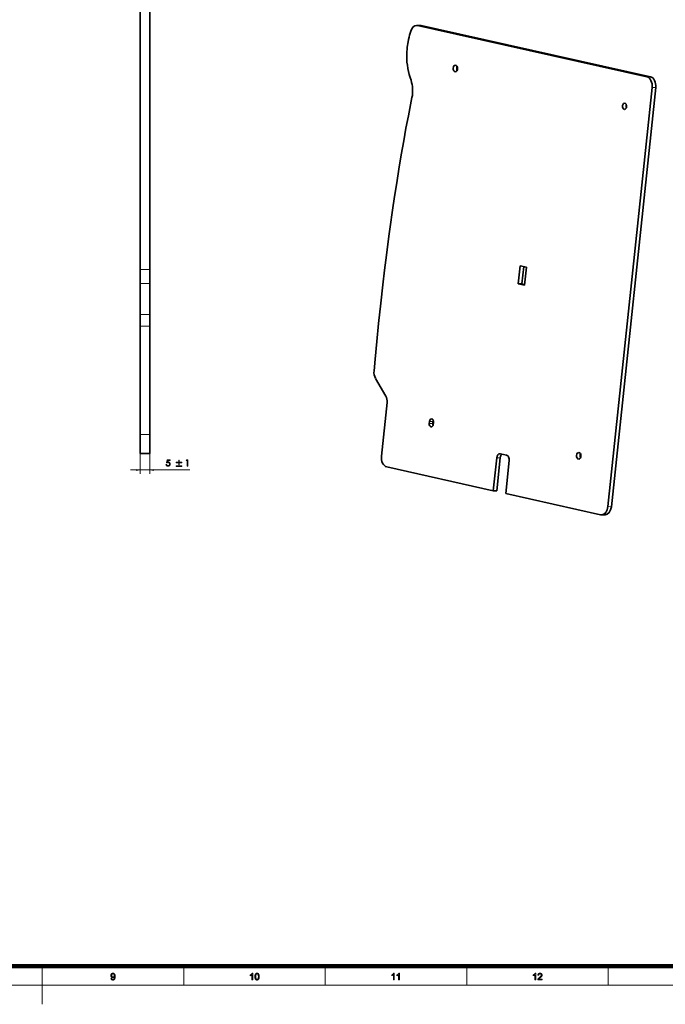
# Model space of a CAD drawing. Extents: x 0 to 1189, y 0 to 841.
# Tile 86 of 135: x 583 to 922, y 0 to 517. Entities that reach past the tile are written whole.
import ezdxf

# ---------------------------------------------------------------- set-up
doc = ezdxf.new("R2010")
doc.units = 0

msp = doc.modelspace()

# ---------------------------------------------------------------- linework, layer by layer
at = {"color": 7, "lineweight": 35}
for p, q in [((645.91, 477.3), (645.91, 631.39)), ((650.91, 477.3), (650.91, 631.39)), ((912.1, 487.12), (800.26, 512.08)), ((913.97, 487.09), (802.13, 512.05)), ((891.61, 261.33), (914.86, 481.44)), ((916.73, 481.42), (893.48, 261.3)), ((645.91, 385.92), (645.91, 477.3)), ((650.91, 385.92), (650.91, 477.3)), ((645.91, 299.17), (645.91, 356.18)), ((650.91, 299.17), (650.91, 356.18)), ((772.65, 287.87), (775.63, 316.07)), ((831.4, 269.7), (775.41, 282.19)), ((887.81, 257.11), (837.96, 268.24))]:
    msp.add_line(p, q, dxfattribs=at)
at = {"color": 7, "lineweight": 35, "ltscale": 0.046713}
for p, q in [((791.16, 514.06), (793.03, 514.04)), ((833.26, 269.68), (831.4, 269.7))]:
    msp.add_line(p, q, dxfattribs=at)
at = {"color": 7, "lineweight": 13, "ltscale": 0.046713}
msp.add_line((791.62, 514.01), (793.49, 513.98), dxfattribs=at)
at = {"color": 7, "lineweight": 35, "ltscale": 0.22142}
msp.add_line((800.26, 512.08), (791.62, 514.01), dxfattribs=at)
at = {"color": 7, "lineweight": 35, "ltscale": 0.221418}
msp.add_line((802.13, 512.05), (793.49, 513.98), dxfattribs=at)
at = {"color": 7, "lineweight": 35, "ltscale": 0.052956}
msp.add_line((788.05, 511.01), (787.47, 508.98), dxfattribs=at)
at = {"color": 7, "lineweight": 35, "ltscale": 0.003724}
msp.add_line((787.76, 486.61), (787.72, 486.75), dxfattribs=at)
at = {"color": 7, "lineweight": 35, "ltscale": 0.036812}
msp.add_line((788.22, 485.21), (787.76, 486.61), dxfattribs=at)
at = {"color": 7, "lineweight": 13, "ltscale": 0.046714}
for p, q in [((912.1, 487.12), (913.97, 487.09)), ((914.86, 481.44), (916.73, 481.42)), ((797.87, 306.04), (799.74, 306.01)), ((797.77, 305.05), (799.64, 305.02)), ((833.23, 287.01), (835.09, 286.99)), ((893.48, 261.3), (891.61, 261.33))]:
    msp.add_line(p, q, dxfattribs=at)
at = {"color": 7, "lineweight": 35, "ltscale": 0.236235}
for p, q in [((844.56, 378.42), (845.55, 387.81)), ((848.83, 387.08), (847.84, 377.68))]:
    msp.add_line(p, q, dxfattribs=at)
at = {"color": 7, "lineweight": 35, "ltscale": 0.084038}
for p, q in [((848.83, 387.08), (845.55, 387.81)), ((844.56, 378.42), (847.84, 377.68))]:
    msp.add_line(p, q, dxfattribs=at)
at = {"color": 7, "lineweight": 13, "ltscale": 0.125}
for p, q in [((645.91, 385.92), (650.91, 385.92)), ((645.91, 378.47), (650.91, 378.47)), ((650.91, 362.31), (645.91, 362.31)), ((650.91, 356.18), (645.91, 356.18)), ((645.91, 299.17), (650.91, 299.17)), ((645.91, 280.6), (650.91, 280.6))]:
    msp.add_line(p, q, dxfattribs=at)
at = {"color": 7, "lineweight": 35, "ltscale": 0.186473}
for p, q in [((645.91, 385.92), (645.91, 378.47)), ((650.91, 385.92), (650.91, 378.47))]:
    msp.add_line(p, q, dxfattribs=at)
at = {"color": 7, "lineweight": 35, "ltscale": 0.226591}
msp.add_line((846.43, 378.39), (847.38, 387.4), dxfattribs=at)
at = {"color": 7, "lineweight": 35, "ltscale": 0.403947}
for p, q in [((645.91, 378.47), (645.91, 362.31)), ((650.91, 378.47), (650.91, 362.31))]:
    msp.add_line(p, q, dxfattribs=at)
at = {"color": 7, "lineweight": 35, "ltscale": 0.046714}
for p, q in [((846.43, 378.39), (844.56, 378.42)), ((890.13, 257.03), (888.27, 257.06))]:
    msp.add_line(p, q, dxfattribs=at)
at = {"color": 7, "lineweight": 35, "ltscale": 0.037217}
msp.add_line((846.43, 378.39), (847.88, 378.07), dxfattribs=at)
at = {"color": 7, "lineweight": 35, "ltscale": 0.153214}
for p, q in [((645.91, 362.31), (645.91, 356.18)), ((650.91, 362.31), (650.91, 356.18))]:
    msp.add_line(p, q, dxfattribs=at)
at = {"color": 7, "lineweight": 35, "ltscale": 0.271967}
msp.add_line((769.54, 328.71), (775.01, 319.31), dxfattribs=at)
at = {"color": 7, "lineweight": 35, "ltscale": 0.004351}
for p, q in [((797.77, 305.05), (797.79, 305.22)), ((799.64, 305.02), (799.66, 305.2)), ((800.01, 305.56), (799.99, 305.39))]:
    msp.add_line(p, q, dxfattribs=at)
at = {"color": 7, "lineweight": 35, "ltscale": 0.016164}
for p, q in [((797.79, 305.22), (797.86, 305.86)), ((799.66, 305.2), (799.73, 305.84)), ((799.99, 305.39), (799.92, 304.74))]:
    msp.add_line(p, q, dxfattribs=at)
at = {"color": 7, "lineweight": 35, "ltscale": 0.004229}
msp.add_line((797.86, 305.87), (797.87, 306.04), dxfattribs=at)
at = {"color": 7, "lineweight": 35, "ltscale": 0.000122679}
msp.add_line((797.86, 305.86), (797.86, 305.87), dxfattribs=at)
at = {"color": 7, "lineweight": 35, "ltscale": 0.00423}
for p, q in [((799.73, 305.84), (799.74, 306.01)), ((799.92, 304.74), (799.9, 304.57))]:
    msp.add_line(p, q, dxfattribs=at)
at = {"color": 7, "lineweight": 35, "ltscale": 0.00012192}
for p, q in [((799.73, 305.84), (799.73, 305.84)), ((799.92, 304.74), (799.92, 304.74))]:
    msp.add_line(p, q, dxfattribs=at)
at = {"color": 7, "lineweight": 35, "ltscale": 0.250006}
for p, q in [((645.91, 299.17), (645.91, 289.17)), ((650.91, 299.17), (650.91, 289.17))]:
    msp.add_line(p, q, dxfattribs=at)
at = {"color": 7, "lineweight": 13}
for p, q in [((645.91, 299.07), (645.91, 278.6)), ((650.91, 299.07), (650.91, 278.6)), ((594.5, 20), (594.5, 0)), ((10, 10), (1179, 10))]:
    msp.add_line(p, q, dxfattribs=at)
at = {"color": 7, "lineweight": 35, "ltscale": 0.125}
msp.add_line((645.91, 289.17), (650.91, 289.17), dxfattribs=at)
at = {"color": 7, "lineweight": 35, "ltscale": 0.435171}
for p, q in [((831.4, 269.7), (833.23, 287.01)), ((833.26, 269.68), (835.09, 286.99))]:
    msp.add_line(p, q, dxfattribs=at)
at = {"color": 7, "lineweight": 35, "ltscale": 0.084039}
msp.add_line((835.13, 289.12), (838.41, 288.38), dxfattribs=at)
at = {"color": 7, "lineweight": 35, "ltscale": 0.435169}
msp.add_line((837.96, 268.24), (839.79, 285.55), dxfattribs=at)
at = {"color": 7, "lineweight": 13, "ltscale": 0.075427}
msp.add_line((640.91, 280.6), (643.92, 280.6), dxfattribs=at)
at = {"color": 7, "lineweight": 13, "ltscale": 0.476654}
msp.add_line((652.89, 280.6), (671.96, 280.6), dxfattribs=at)
at = {"color": 7, "lineweight": 100}
msp.add_line((20, 20), (1169, 20), dxfattribs=at)
at = {"color": 7, "lineweight": 13, "ltscale": 0.25}
for p, q in [((668.81, 20), (668.81, 10)), ((743.12, 20), (743.12, 10)), ((817.44, 20), (817.44, 10)), ((891.75, 20), (891.75, 10))]:
    msp.add_line(p, q, dxfattribs=at)
at = {"color": 7, "lineweight": 35}
for points in [[(787.47, 508.98), (787.16, 507.78), (786.88, 506.58), (786.63, 505.36), (786.47, 504.45), (786.33, 503.55), (786.21, 502.64), (786.12, 501.74), (785.99, 499.99), (785.95, 499.11), (785.94, 498.23), (785.95, 497.05), (786, 495.89), (786.08, 494.72), (786.27, 493.09), (786.52, 491.47), (786.85, 489.87), (787.25, 488.3), (787.72, 486.75)], [(784.36, 453.44), (785.56, 460.03), (786.81, 466.61), (788.7, 476.15)], [(773.41, 377.88), (774.31, 385.46), (775.28, 393.33), (776.58, 403.32), (777.27, 408.31), (778.51, 417.09), (779.57, 424.25), (780.68, 431.38), (781.82, 438.49), (783.07, 446.02), (784.36, 453.44)], [(768.76, 332.66), (769.32, 338.72), (770.23, 348.1), (771.18, 357.48), (772.32, 368.24), (773.41, 377.88)]]:
    msp.add_lwpolyline(points, dxfattribs=at)
at = {"color": 7, "lineweight": 13}
for points in [[(661.58, 285.97), (661.58, 285.65), (660.38, 285.65), (660.22, 284.73), (660.26, 284.74), (660.31, 284.75), (660.35, 284.76), (660.39, 284.77), (660.43, 284.78), (660.48, 284.78), (660.52, 284.79), (660.56, 284.79), (660.6, 284.79), (660.64, 284.79), (660.72, 284.79), (660.81, 284.78), (660.89, 284.77), (660.97, 284.75), (661.04, 284.72), (661.11, 284.68), (661.18, 284.64), (661.25, 284.6), (661.31, 284.54), (661.37, 284.48), (661.43, 284.42), (661.48, 284.35), (661.52, 284.28), (661.56, 284.21), (661.59, 284.13), (661.62, 284.05), (661.64, 283.97), (661.66, 283.88), (661.67, 283.79), (661.67, 283.69), (661.67, 283.6), (661.66, 283.5), (661.64, 283.41), (661.62, 283.32), (661.59, 283.24), (661.55, 283.15), (661.51, 283.08), (661.46, 283), (661.41, 282.93), (661.35, 282.86), (661.28, 282.79), (661.21, 282.74), (661.14, 282.68), (661.06, 282.64), (660.97, 282.6), (660.89, 282.57), (660.8, 282.55), (660.7, 282.53), (660.6, 282.52), (660.5, 282.52), (660.42, 282.52), (660.34, 282.53), (660.27, 282.54), (660.19, 282.56), (660.12, 282.58), (660.06, 282.6), (659.99, 282.64), (659.93, 282.67), (659.87, 282.71), (659.81, 282.76), (659.76, 282.81), (659.71, 282.86), (659.66, 282.92), (659.62, 282.98), (659.58, 283.04), (659.55, 283.11), (659.53, 283.18), (659.5, 283.26), (659.48, 283.34), (659.47, 283.42), (659.81, 283.42), (659.83, 283.36), (659.84, 283.31), (659.86, 283.26), (659.88, 283.21), (659.91, 283.17), (659.93, 283.13), (659.96, 283.09), (659.99, 283.05), (660.03, 283.02), (660.07, 282.99), (660.11, 282.96), (660.15, 282.93), (660.19, 282.91), (660.23, 282.89), (660.27, 282.87), (660.32, 282.86), (660.37, 282.85), (660.41, 282.84), (660.46, 282.84), (660.51, 282.84), (660.58, 282.84), (660.64, 282.85), (660.7, 282.86), (660.76, 282.88), (660.82, 282.9), (660.88, 282.93), (660.93, 282.96), (660.99, 283), (661.04, 283.04), (661.09, 283.08), (661.13, 283.14), (661.17, 283.19), (661.21, 283.24), (661.24, 283.3), (661.27, 283.36), (661.29, 283.43), (661.3, 283.49), (661.32, 283.56), (661.32, 283.63), (661.33, 283.7), (661.32, 283.77), (661.32, 283.83), (661.31, 283.89), (661.29, 283.95), (661.27, 284.01), (661.25, 284.07), (661.22, 284.12), (661.19, 284.17), (661.16, 284.21), (661.12, 284.26), (661.07, 284.3), (661.03, 284.34), (660.98, 284.37), (660.92, 284.4), (660.87, 284.42), (660.81, 284.44), (660.75, 284.46), (660.68, 284.47), (660.61, 284.47), (660.54, 284.48), (660.48, 284.47), (660.41, 284.47), (660.34, 284.46), (660.27, 284.45), (660.2, 284.43), (660.13, 284.41), (660.05, 284.39), (659.97, 284.36), (659.89, 284.33), (659.81, 284.3), (660.13, 285.97)], [(667.73, 284.37), (666.47, 284.37), (666.47, 283.2), (666.17, 283.2), (666.17, 284.37), (664.9, 284.37), (664.9, 284.66), (666.17, 284.66), (666.17, 285.76), (666.47, 285.76), (666.47, 284.66), (667.73, 284.66)], [(670.23, 285.97), (670.89, 285.97), (670.89, 282.6), (670.55, 282.6), (670.55, 285.64), (670.02, 285.64)], [(643.92, 280.34), (645.91, 280.6), (643.92, 280.86)], [(652.89, 280.86), (650.91, 280.6), (652.89, 280.34)], [(667.73, 282.45), (664.9, 282.45), (664.9, 282.74), (667.73, 282.74)], [(630.56, 13.61), (630.98, 13.65), (630.99, 13.6), (631, 13.54), (631.02, 13.49), (631.03, 13.45), (631.05, 13.4), (631.07, 13.36), (631.1, 13.32), (631.12, 13.29), (631.15, 13.26), (631.18, 13.23), (631.21, 13.2), (631.24, 13.18), (631.27, 13.16), (631.31, 13.15), (631.35, 13.13), (631.39, 13.12), (631.43, 13.11), (631.47, 13.1), (631.51, 13.1), (631.56, 13.1), (631.6, 13.1), (631.63, 13.1), (631.67, 13.11), (631.71, 13.11), (631.74, 13.12), (631.78, 13.13), (631.81, 13.14), (631.84, 13.16), (631.87, 13.17), (631.9, 13.19), (631.93, 13.21), (631.96, 13.23), (631.99, 13.25), (632.02, 13.27), (632.04, 13.3), (632.06, 13.32), (632.09, 13.35), (632.11, 13.37), (632.13, 13.4), (632.15, 13.43), (632.17, 13.46), (632.19, 13.5), (632.2, 13.53), (632.22, 13.57), (632.24, 13.61), (632.25, 13.65), (632.27, 13.7), (632.28, 13.74), (632.3, 13.79), (632.31, 13.84), (632.32, 13.89), (632.33, 13.94), (632.34, 14), (632.35, 14.05), (632.36, 14.1), (632.36, 14.15), (632.37, 14.21), (632.37, 14.26), (632.37, 14.31), (632.37, 14.37), (632.37, 14.37), (632.37, 14.38), (632.37, 14.39), (632.37, 14.39), (632.37, 14.4), (632.37, 14.41), (632.37, 14.42), (632.37, 14.43), (632.37, 14.44), (632.37, 14.45), (632.34, 14.41), (632.32, 14.37), (632.29, 14.34), (632.25, 14.3), (632.22, 14.27), (632.18, 14.23), (632.14, 14.2), (632.1, 14.17), (632.06, 14.15), (632.02, 14.12), (631.97, 14.09), (631.93, 14.07), (631.88, 14.05), (631.83, 14.04), (631.79, 14.02), (631.74, 14.01), (631.69, 14), (631.64, 14), (631.59, 13.99), (631.54, 13.99), (631.45, 13.99), (631.37, 14), (631.29, 14.02), (631.21, 14.04), (631.13, 14.07), (631.06, 14.1), (630.99, 14.15), (630.93, 14.19), (630.86, 14.25), (630.8, 14.31), (630.74, 14.37), (630.69, 14.44), (630.65, 14.51), (630.61, 14.59), (630.57, 14.67), (630.55, 14.76), (630.53, 14.85), (630.51, 14.94), (630.5, 15.04), (630.5, 15.14), (630.5, 15.24), (630.51, 15.34), (630.53, 15.44), (630.55, 15.53), (630.58, 15.62), (630.61, 15.7), (630.65, 15.78), (630.7, 15.86), (630.75, 15.93), (630.81, 15.99), (630.88, 16.06), (630.95, 16.11), (631.02, 16.16), (631.09, 16.2), (631.17, 16.24), (631.25, 16.27), (631.33, 16.29), (631.42, 16.31), (631.51, 16.32), (631.6, 16.32), (631.67, 16.32), (631.73, 16.31), (631.8, 16.3), (631.86, 16.29), (631.93, 16.27), (631.99, 16.25), (632.05, 16.23), (632.11, 16.2), (632.17, 16.17), (632.22, 16.14), (632.28, 16.1), (632.33, 16.06), (632.38, 16.01), (632.43, 15.96), (632.47, 15.91), (632.51, 15.86), (632.55, 15.8), (632.59, 15.74), (632.62, 15.68), (632.65, 15.61), (632.68, 15.54), (632.71, 15.46), (632.73, 15.38), (632.75, 15.29), (632.76, 15.2), (632.78, 15.09), (632.79, 14.99), (632.8, 14.87), (632.8, 14.75), (632.8, 14.63), (632.8, 14.5), (632.8, 14.37), (632.79, 14.25), (632.78, 14.13), (632.76, 14.02), (632.75, 13.92), (632.73, 13.82), (632.71, 13.73), (632.68, 13.64), (632.66, 13.56), (632.62, 13.48), (632.59, 13.41), (632.56, 13.34), (632.52, 13.27), (632.47, 13.21), (632.43, 13.15), (632.38, 13.09), (632.33, 13.04), (632.28, 13), (632.22, 12.95), (632.16, 12.91), (632.1, 12.88), (632.04, 12.85), (631.98, 12.82), (631.91, 12.8), (631.84, 12.78), (631.77, 12.76), (631.7, 12.75), (631.62, 12.75), (631.55, 12.75), (631.47, 12.75), (631.39, 12.75), (631.31, 12.77), (631.24, 12.78), (631.17, 12.8), (631.11, 12.83), (631.05, 12.86), (630.99, 12.89), (630.93, 12.93), (630.88, 12.97), (630.83, 13.02), (630.78, 13.07), (630.74, 13.13), (630.7, 13.19), (630.67, 13.25), (630.64, 13.31), (630.61, 13.38), (630.59, 13.46), (630.58, 13.53)], [(632.32, 15.16), (632.32, 15.23), (632.32, 15.3), (632.31, 15.37), (632.29, 15.43), (632.27, 15.49), (632.25, 15.55), (632.23, 15.6), (632.2, 15.65), (632.16, 15.7), (632.13, 15.75), (632.09, 15.79), (632.04, 15.82), (632, 15.86), (631.96, 15.89), (631.91, 15.91), (631.86, 15.93), (631.81, 15.94), (631.76, 15.95), (631.71, 15.96), (631.65, 15.96), (631.6, 15.96), (631.54, 15.95), (631.49, 15.94), (631.44, 15.93), (631.38, 15.91), (631.34, 15.88), (631.29, 15.85), (631.24, 15.81), (631.2, 15.77), (631.15, 15.73), (631.11, 15.68), (631.08, 15.63), (631.05, 15.58), (631.02, 15.52), (630.99, 15.46), (630.98, 15.4), (630.96, 15.33), (630.95, 15.27), (630.94, 15.2), (630.94, 15.12), (630.94, 15.06), (630.95, 14.99), (630.96, 14.93), (630.97, 14.88), (630.99, 14.82), (631.01, 14.77), (631.04, 14.72), (631.07, 14.67), (631.1, 14.62), (631.14, 14.58), (631.18, 14.54), (631.23, 14.5), (631.27, 14.47), (631.32, 14.45), (631.37, 14.42), (631.42, 14.4), (631.47, 14.39), (631.53, 14.38), (631.58, 14.37), (631.64, 14.37), (631.7, 14.37), (631.76, 14.38), (631.81, 14.39), (631.86, 14.4), (631.91, 14.42), (631.96, 14.45), (632.01, 14.47), (632.05, 14.5), (632.09, 14.54), (632.13, 14.58), (632.17, 14.62), (632.2, 14.67), (632.23, 14.72), (632.25, 14.77), (632.28, 14.83), (632.29, 14.89), (632.31, 14.95), (632.32, 15.02), (632.32, 15.09)], [(705.07, 12.8), (704.64, 12.8), (704.64, 15.54), (704.61, 15.51), (704.58, 15.48), (704.54, 15.45), (704.5, 15.42), (704.46, 15.4), (704.42, 15.37), (704.38, 15.34), (704.33, 15.31), (704.28, 15.28), (704.23, 15.25), (704.18, 15.22), (704.14, 15.19), (704.09, 15.17), (704.04, 15.14), (704, 15.12), (703.95, 15.1), (703.91, 15.08), (703.86, 15.06), (703.82, 15.04), (703.78, 15.03), (703.78, 15.44), (703.85, 15.48), (703.92, 15.51), (703.99, 15.55), (704.06, 15.59), (704.12, 15.63), (704.18, 15.67), (704.24, 15.71), (704.3, 15.76), (704.36, 15.8), (704.41, 15.85), (704.46, 15.9), (704.51, 15.95), (704.56, 15.99), (704.6, 16.04), (704.64, 16.09), (704.68, 16.14), (704.71, 16.18), (704.74, 16.23), (704.77, 16.27), (704.79, 16.32), (705.07, 16.32)], [(706.17, 14.53), (706.17, 14.65), (706.18, 14.77), (706.18, 14.88), (706.19, 14.99), (706.2, 15.09), (706.22, 15.19), (706.23, 15.28), (706.25, 15.37), (706.28, 15.45), (706.3, 15.53), (706.33, 15.6), (706.36, 15.67), (706.39, 15.74), (706.42, 15.81), (706.46, 15.87), (706.5, 15.92), (706.54, 15.98), (706.58, 16.02), (706.63, 16.07), (706.68, 16.11), (706.73, 16.15), (706.78, 16.19), (706.84, 16.22), (706.9, 16.25), (706.96, 16.27), (707.03, 16.29), (707.1, 16.3), (707.17, 16.31), (707.24, 16.32), (707.31, 16.32), (707.37, 16.32), (707.42, 16.31), (707.48, 16.31), (707.53, 16.3), (707.58, 16.29), (707.63, 16.28), (707.67, 16.26), (707.72, 16.25), (707.76, 16.23), (707.81, 16.21), (707.85, 16.18), (707.89, 16.16), (707.93, 16.13), (707.97, 16.1), (708, 16.07), (708.04, 16.03), (708.07, 16), (708.1, 15.96), (708.13, 15.92), (708.16, 15.88), (708.19, 15.84), (708.21, 15.79), (708.24, 15.74), (708.26, 15.69), (708.28, 15.64), (708.3, 15.59), (708.32, 15.53), (708.34, 15.48), (708.36, 15.42), (708.38, 15.36), (708.39, 15.29), (708.4, 15.23), (708.42, 15.15), (708.43, 15.08), (708.43, 15), (708.44, 14.91), (708.45, 14.82), (708.45, 14.73), (708.45, 14.63), (708.45, 14.53), (708.45, 14.41), (708.45, 14.29), (708.44, 14.18), (708.43, 14.08), (708.42, 13.97), (708.41, 13.88), (708.39, 13.79), (708.37, 13.7), (708.35, 13.61), (708.33, 13.54), (708.3, 13.46), (708.27, 13.39), (708.24, 13.33), (708.21, 13.26), (708.17, 13.2), (708.13, 13.14), (708.09, 13.09), (708.04, 13.04), (708, 12.99), (707.95, 12.95), (707.9, 12.91), (707.84, 12.88), (707.79, 12.85), (707.73, 12.82), (707.66, 12.8), (707.6, 12.78), (707.53, 12.76), (707.46, 12.75), (707.39, 12.75), (707.31, 12.75), (707.21, 12.75), (707.12, 12.76), (707.03, 12.78), (706.94, 12.8), (706.86, 12.84), (706.78, 12.88), (706.71, 12.92), (706.64, 12.98), (706.58, 13.04), (706.52, 13.11), (706.45, 13.2), (706.39, 13.3), (706.34, 13.42), (706.3, 13.55), (706.26, 13.68), (706.23, 13.83), (706.2, 13.99), (706.19, 14.16), (706.18, 14.34)], [(706.61, 14.53), (706.62, 14.36), (706.62, 14.21), (706.63, 14.07), (706.65, 13.93), (706.66, 13.81), (706.69, 13.7), (706.71, 13.61), (706.74, 13.52), (706.78, 13.45), (706.82, 13.38), (706.86, 13.33), (706.9, 13.28), (706.94, 13.24), (706.99, 13.2), (707.04, 13.17), (707.09, 13.14), (707.14, 13.12), (707.2, 13.11), (707.25, 13.1), (707.31, 13.1), (707.37, 13.1), (707.43, 13.11), (707.48, 13.12), (707.53, 13.14), (707.59, 13.17), (707.63, 13.2), (707.68, 13.24), (707.73, 13.28), (707.77, 13.33), (707.81, 13.39), (707.85, 13.45), (707.88, 13.52), (707.91, 13.61), (707.94, 13.71), (707.96, 13.81), (707.98, 13.94), (707.99, 14.07), (708, 14.21), (708.01, 14.36), (708.01, 14.53), (708.01, 14.7), (708, 14.85), (707.99, 15), (707.98, 15.13), (707.96, 15.25), (707.94, 15.36), (707.91, 15.46), (707.88, 15.54), (707.85, 15.62), (707.81, 15.68), (707.77, 15.73), (707.73, 15.78), (707.68, 15.82), (707.63, 15.86), (707.58, 15.89), (707.53, 15.92), (707.48, 15.94), (707.42, 15.95), (707.37, 15.96), (707.31, 15.96), (707.25, 15.96), (707.19, 15.95), (707.14, 15.94), (707.09, 15.92), (707.04, 15.9), (707, 15.87), (706.95, 15.84), (706.91, 15.8), (706.87, 15.76), (706.84, 15.71), (706.79, 15.64), (706.76, 15.56), (706.72, 15.47), (706.69, 15.37), (706.67, 15.26), (706.65, 15.13), (706.63, 15), (706.62, 14.85), (706.62, 14.7)], [(779.38, 12.8), (778.95, 12.8), (778.95, 15.54), (778.92, 15.51), (778.89, 15.48), (778.85, 15.45), (778.81, 15.42), (778.77, 15.4), (778.73, 15.37), (778.69, 15.34), (778.64, 15.31), (778.6, 15.28), (778.55, 15.25), (778.5, 15.22), (778.45, 15.19), (778.4, 15.17), (778.35, 15.14), (778.31, 15.12), (778.26, 15.1), (778.22, 15.08), (778.18, 15.06), (778.13, 15.04), (778.09, 15.03), (778.09, 15.44), (778.17, 15.48), (778.23, 15.51), (778.3, 15.55), (778.37, 15.59), (778.43, 15.63), (778.49, 15.67), (778.55, 15.71), (778.61, 15.76), (778.67, 15.8), (778.72, 15.85), (778.78, 15.9), (778.83, 15.95), (778.87, 15.99), (778.92, 16.04), (778.96, 16.09), (778.99, 16.14), (779.03, 16.18), (779.06, 16.23), (779.08, 16.27), (779.11, 16.32), (779.38, 16.32)], [(782.1, 12.8), (781.67, 12.8), (781.67, 15.54), (781.64, 15.51), (781.61, 15.48), (781.57, 15.45), (781.53, 15.42), (781.49, 15.4), (781.45, 15.37), (781.41, 15.34), (781.36, 15.31), (781.32, 15.28), (781.27, 15.25), (781.22, 15.22), (781.17, 15.19), (781.12, 15.17), (781.07, 15.14), (781.03, 15.12), (780.98, 15.1), (780.94, 15.08), (780.9, 15.06), (780.85, 15.04), (780.81, 15.03), (780.81, 15.44), (780.88, 15.48), (780.95, 15.51), (781.02, 15.55), (781.09, 15.59), (781.15, 15.63), (781.21, 15.67), (781.27, 15.71), (781.33, 15.76), (781.39, 15.8), (781.44, 15.85), (781.5, 15.9), (781.55, 15.95), (781.59, 15.99), (781.63, 16.04), (781.67, 16.09), (781.71, 16.14), (781.74, 16.18), (781.77, 16.23), (781.8, 16.27), (781.83, 16.32), (782.1, 16.32)], [(853.7, 12.8), (853.27, 12.8), (853.27, 15.54), (853.23, 15.51), (853.2, 15.48), (853.16, 15.45), (853.13, 15.42), (853.09, 15.4), (853.05, 15.37), (853, 15.34), (852.96, 15.31), (852.91, 15.28), (852.86, 15.25), (852.81, 15.22), (852.76, 15.19), (852.71, 15.17), (852.67, 15.14), (852.62, 15.12), (852.58, 15.1), (852.53, 15.08), (852.49, 15.06), (852.45, 15.04), (852.41, 15.03), (852.41, 15.44), (852.48, 15.48), (852.55, 15.51), (852.61, 15.55), (852.68, 15.59), (852.74, 15.63), (852.81, 15.67), (852.87, 15.71), (852.93, 15.76), (852.98, 15.8), (853.04, 15.85), (853.09, 15.9), (853.14, 15.95), (853.18, 15.99), (853.23, 16.04), (853.27, 16.09), (853.3, 16.14), (853.34, 16.18), (853.37, 16.23), (853.4, 16.27), (853.42, 16.32), (853.7, 16.32)], [(857.06, 13.22), (857.06, 12.8), (854.74, 12.8), (854.74, 12.84), (854.74, 12.87), (854.74, 12.9), (854.75, 12.93), (854.75, 12.96), (854.76, 12.99), (854.76, 13.02), (854.77, 13.05), (854.78, 13.07), (854.79, 13.1), (854.81, 13.15), (854.83, 13.2), (854.85, 13.24), (854.88, 13.29), (854.91, 13.34), (854.94, 13.38), (854.97, 13.43), (855, 13.48), (855.04, 13.52), (855.07, 13.57), (855.12, 13.62), (855.16, 13.66), (855.21, 13.71), (855.26, 13.76), (855.31, 13.82), (855.37, 13.87), (855.43, 13.92), (855.5, 13.98), (855.57, 14.04), (855.64, 14.1), (855.75, 14.19), (855.85, 14.28), (855.95, 14.36), (856.03, 14.44), (856.12, 14.52), (856.19, 14.59), (856.25, 14.66), (856.31, 14.72), (856.36, 14.78), (856.41, 14.84), (856.45, 14.89), (856.48, 14.95), (856.51, 15), (856.54, 15.05), (856.56, 15.11), (856.58, 15.16), (856.59, 15.21), (856.6, 15.26), (856.61, 15.31), (856.61, 15.36), (856.61, 15.41), (856.6, 15.46), (856.59, 15.5), (856.58, 15.55), (856.56, 15.59), (856.54, 15.63), (856.52, 15.68), (856.49, 15.71), (856.46, 15.75), (856.43, 15.79), (856.39, 15.82), (856.35, 15.85), (856.31, 15.88), (856.26, 15.9), (856.22, 15.92), (856.17, 15.94), (856.12, 15.95), (856.06, 15.96), (856.01, 15.96), (855.95, 15.96), (855.89, 15.96), (855.83, 15.96), (855.77, 15.95), (855.72, 15.93), (855.67, 15.92), (855.62, 15.9), (855.58, 15.87), (855.53, 15.84), (855.49, 15.81), (855.45, 15.78), (855.42, 15.74), (855.39, 15.7), (855.36, 15.65), (855.33, 15.61), (855.31, 15.56), (855.3, 15.5), (855.28, 15.45), (855.27, 15.39), (855.27, 15.33), (855.26, 15.26), (854.82, 15.31), (854.83, 15.4), (854.85, 15.5), (854.87, 15.58), (854.9, 15.66), (854.93, 15.74), (854.97, 15.82), (855.01, 15.88), (855.06, 15.95), (855.11, 16.01), (855.16, 16.06), (855.23, 16.11), (855.29, 16.15), (855.36, 16.19), (855.43, 16.23), (855.51, 16.25), (855.59, 16.28), (855.68, 16.3), (855.77, 16.31), (855.86, 16.32), (855.96, 16.32), (856.06, 16.32), (856.15, 16.31), (856.24, 16.29), (856.33, 16.27), (856.41, 16.25), (856.49, 16.22), (856.56, 16.18), (856.63, 16.14), (856.7, 16.09), (856.76, 16.04), (856.81, 15.98), (856.86, 15.92), (856.91, 15.86), (856.94, 15.8), (856.98, 15.73), (857, 15.66), (857.02, 15.58), (857.04, 15.51), (857.05, 15.43), (857.05, 15.35), (857.05, 15.31), (857.05, 15.26), (857.04, 15.22), (857.04, 15.18), (857.03, 15.14), (857.02, 15.1), (857.01, 15.06), (857, 15.02), (856.98, 14.98), (856.96, 14.93), (856.95, 14.89), (856.93, 14.85), (856.9, 14.81), (856.88, 14.77), (856.85, 14.73), (856.82, 14.68), (856.79, 14.64), (856.75, 14.6), (856.72, 14.55), (856.68, 14.51), (856.64, 14.46), (856.59, 14.41), (856.54, 14.36), (856.48, 14.3), (856.41, 14.24), (856.34, 14.18), (856.27, 14.11), (856.19, 14.04), (856.11, 13.97), (856.02, 13.89), (855.94, 13.83), (855.87, 13.77), (855.81, 13.72), (855.75, 13.66), (855.7, 13.62), (855.65, 13.58), (855.61, 13.54), (855.58, 13.51), (855.54, 13.48), (855.52, 13.45), (855.5, 13.43), (855.48, 13.4), (855.46, 13.38), (855.44, 13.36), (855.42, 13.33), (855.4, 13.31), (855.39, 13.29), (855.37, 13.26), (855.35, 13.24), (855.34, 13.22)]]:
    msp.add_lwpolyline(points, close=True, dxfattribs=at)
at = {"color": 7, "lineweight": 35}
for centre, major_axis, ratio, start_param, end_param in [((791.1, 509.06), (-0.07, -5), 0.664363, 3.141569, 4.319878), ((791.1, 509.06), (-0.07, -5), 0.664363, 3.003266, 3.141569), ((792.97, 509.04), (-0.07, -5), 0.664363, 3.003266, 3.141569), ((811.5, 491.41), (-0.02, -1.75), 0.664363, 4.574074, 6.283183), ((811.5, 491.41), (-0.02, -1.75), 0.664363, 3.14159, 4.574074), ((811.5, 491.41), (-0.02, -1.75), 0.664363, 6.283183, 9.424775), ((813.36, 491.38), (-0.02, -1.75), 0.664363, 4.574074, 5.35), ((813.36, 491.38), (-0.02, -1.75), 0.664363, 4.074813, 4.574074), ((911.58, 482.17), (-0.07, -5), 0.664363, 1.432458, 3.003266), ((913.45, 482.15), (-0.07, -5), 0.664363, 1.432458, 3.003266), ((780.75, 479.62), (-0.16, -12.5), 0.664402, 1.298322, 2.043125), ((900.41, 471.57), (-0.02, -1.62), 0.664363, 3.14159, 6.283183), ((900.41, 471.57), (-0.02, -1.62), 0.664363, 6.283183, 7.715666), ((900.41, 471.57), (-0.02, -1.62), 0.664363, 1.432481, 3.14159), ((902.27, 471.54), (-0.02, -1.62), 0.664363, 4.187464, 5.237301), ((772.05, 332.03), (-0.07, -5), 0.664363, 4.594233, 5.446738), ((773.01, 316.65), (-0.05, -4), 0.664363, 1.432458, 2.305146), ((798.94, 305.8), (0.02, 1.62), 0.664363, 6.283183, 7.715644), ((798.94, 305.8), (0.02, 1.62), 0.664363, 4.574051, 6.283183), ((800.81, 305.77), (-0.02, -1.62), 0.664363, 4.187464, 4.574051), ((798.84, 304.81), (0.02, 1.62), 0.664363, 1.432459, 3.14159), ((798.84, 304.81), (0.02, 1.62), 0.664363, 3.14159, 4.574051), ((800.71, 304.78), (-0.02, -1.62), 0.664363, 4.574051, 5.237301), ((876.32, 288.02), (-0.02, -1.75), 0.664363, 3.14159, 4.574074), ((876.32, 288.02), (-0.02, -1.75), 0.664363, 6.283183, 9.424775), ((775.93, 287.14), (-0.07, -5), 0.664363, 4.574051, 6.14487), ((834.87, 286.64), (-0.03, -2.5), 0.664363, 3.141579, 4.574051), ((834.87, 286.64), (-0.03, -2.5), 0.664363, 3.003278, 3.141579), ((836.73, 286.62), (-0.03, -2.5), 0.664363, 3.567747, 4.574051), ((838.15, 285.91), (-0.03, -2.5), 0.664363, 1.432458, 3.003278), ((876.32, 288.02), (-0.02, -1.75), 0.664363, 4.574074, 6.283183), ((878.19, 288), (-0.02, -1.75), 0.664363, 4.574074, 5.35), ((878.19, 288), (-0.02, -1.75), 0.664363, 4.074813, 4.574074), ((888.33, 262.06), (-0.07, -5), 0.664363, 6.283171, 7.715643), ((890.2, 262.03), (-0.07, -5), 0.664363, 6.283171, 7.715643), ((888.33, 262.06), (-0.07, -5), 0.664363, 6.14487, 6.283171)]:
    msp.add_ellipse(centre, major_axis=major_axis, ratio=ratio, start_param=start_param, end_param=end_param, dxfattribs=at)
at = {"color": 7, "lineweight": 13}
for points in [[(643.92, 280.34), (645.91, 280.6), (643.92, 280.34), (643.92, 280.86)], [(652.89, 280.86), (650.91, 280.6), (652.89, 280.86), (652.89, 280.34)]]:
    msp.add_solid(points, dxfattribs=at)

doc.saveas('drawing.dxf')
